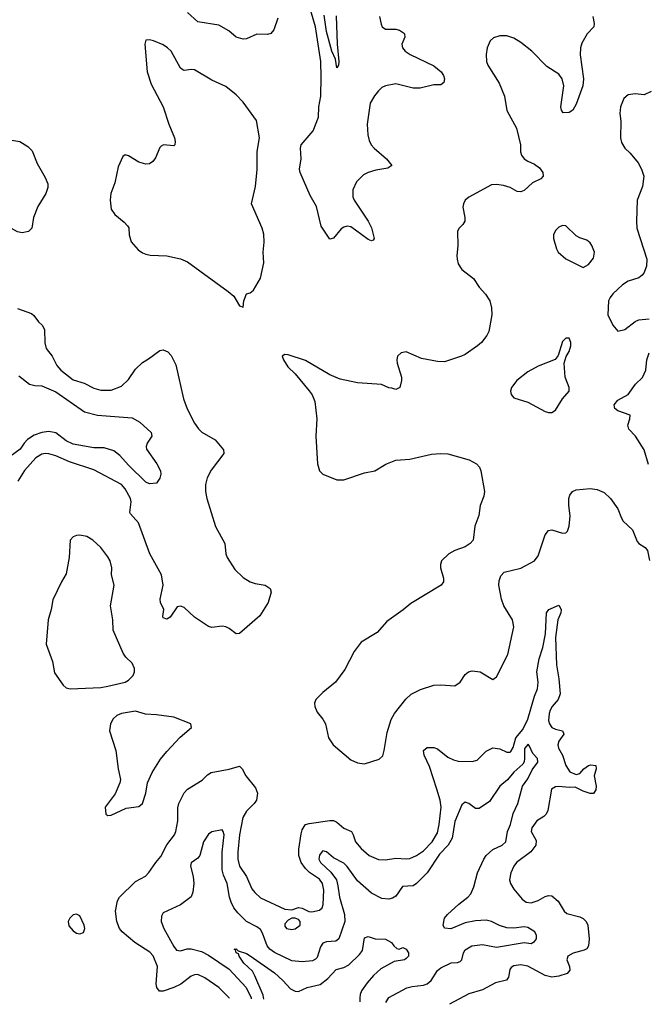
# Model space of a CAD drawing. Header units: inches. Extents: x 1449094 to 1618372, y 389908 to 534307.
# Tile 3 of 256: x 1470083 to 1473705, y 393873 to 399552. Entities that reach past the tile are written whole.
import ezdxf

# ---------------------------------------------------------------- set-up
doc = ezdxf.new("R2010")
doc.units = ezdxf.units.IN
doc.header["$MEASUREMENT"] = 0
doc.layers.add('B4379', color=7, linetype='Continuous')

msp = doc.modelspace()

# ---------------------------------------------------------------- linework, layer by layer
at = {"layer": 'B4379', "color": 5}
for points, elevation in [([(1472155.5, 399570), (1472164.9, 399524.9), (1472171, 399510), (1472190, 399497.3), (1472250, 399496.5), (1472271, 399491), (1472295, 399475), (1472300.4, 399470), (1472301.6, 399450), (1472285.7, 399410), (1472289.2, 399389.2), (1472303.8, 399370), (1472333, 399350), (1472470, 399285.4), (1472511.8, 399250), (1472524.5, 399230), (1472530.2, 399210), (1472527, 399190), (1472510, 399175.4), (1472470, 399175.8), (1472390, 399156.5), (1472350, 399156.8), (1472250, 399181.5), (1472190, 399170.9), (1472170, 399161.3), (1472150, 399141.3), (1472126.8, 399113.2), (1472102.3, 399070), (1472084.7, 398950), (1472088.2, 398888.3), (1472095.7, 398855.8), (1472108.5, 398830), (1472124.7, 398810), (1472195.6, 398750), (1472228, 398710), (1472204.9, 398695.1), (1472135.3, 398684.7), (1472090, 398671.1), (1472063.5, 398656.5), (1472023.2, 398616.8), (1472003.1, 398570), (1472003.1, 398530), (1472010.3, 398510), (1472090, 398390.4), (1472110, 398350.6), (1472125.5, 398290), (1472119.5, 398280.5), (1472110, 398276.2), (1472090, 398284.7), (1472018.5, 398338.5), (1471990, 398356.5), (1471970, 398361.2), (1471950, 398355.6), (1471935.1, 398345), (1471890, 398292.3), (1471870, 398285.2), (1471820.8, 398360.8), (1471793.9, 398473.9), (1471757.1, 398537.1), (1471699.1, 398670), (1471695.4, 398690), (1471704.2, 398750), (1471701.1, 398810), (1471704.4, 398830), (1471773.4, 398910), (1471804.5, 398990), (1471807, 399050), (1471817.1, 399110), (1471820.7, 399219.3), (1471817.3, 399310), (1471788.1, 399510), (1471750, 399634.6)], 580), ([(1471570, 399560.5), (1471546.9, 399493.1), (1471530, 399471.2), (1471510, 399467.2), (1471450, 399469.1), (1471390, 399442), (1471370, 399439.4), (1471330, 399450.7), (1471287, 399487), (1471230, 399519.4), (1471110, 399539.3), (1471050, 399593.8)], 580), ([(1471906, 399574), (1471911.8, 399410), (1471922, 399310), (1471920.7, 399290), (1471910, 399274), (1471903.1, 399323.1), (1471882.2, 399370), (1471850, 399482.9), (1471837.5, 399577.5)], 560), ([(1473385.2, 399570), (1473393.7, 399530), (1473390.6, 399510), (1473352.7, 399470), (1473322.8, 399417.2), (1473314.6, 399390), (1473311.7, 399348.3), (1473331.3, 399210), (1473327.3, 399170), (1473290, 399063.7), (1473270, 399029.4), (1473250, 399016), (1473214.6, 399014.6), (1473205.2, 399030), (1473202, 399050), (1473218.6, 399170), (1473207.9, 399210), (1473190, 399236.8), (1473121.2, 399281.2), (1473034.8, 399370), (1472970, 399421), (1472930, 399444.5), (1472890, 399458), (1472850, 399458.6), (1472813.2, 399446.8), (1472794.7, 399430), (1472777.1, 399390), (1472771, 399350), (1472772.8, 399310), (1472780.7, 399290), (1472845.5, 399185.5), (1472876.8, 399110), (1472890, 399027.3), (1472946.4, 398926.4), (1472967.7, 398830), (1472968.8, 398790), (1472974.4, 398770), (1472990.5, 398750), (1473010, 398735.8), (1473050, 398718.7), (1473077.6, 398697.6), (1473096.4, 398670), (1473098.4, 398650), (1473086.1, 398633.9), (1473037.1, 398610), (1472990, 398567.1), (1472970, 398558.7), (1472950, 398561.4), (1472910, 398583.1), (1472870, 398595.5), (1472830, 398601.7), (1472801.8, 398598.2), (1472670, 398527.6), (1472650.2, 398509.8), (1472639.5, 398490), (1472636, 398470), (1472648.7, 398410), (1472648.4, 398390), (1472636.3, 398370), (1472612.9, 398347.1), (1472604.6, 398330), (1472607.3, 398250), (1472600.9, 398190), (1472602.7, 398170), (1472610, 398143.8), (1472630, 398110.4), (1472698.5, 398058.5), (1472730, 398008.2), (1472767.6, 397967.6), (1472792.2, 397930), (1472802, 397890), (1472803.7, 397850), (1472786.8, 397753.2), (1472774.6, 397730), (1472743.6, 397690), (1472721.7, 397670), (1472650, 397621.5), (1472629.5, 397610.5), (1472530, 397578.4), (1472490, 397579.6), (1472397.7, 397597.7), (1472310, 397636.8), (1472280.4, 397630), (1472260.3, 397610), (1472255.3, 397590), (1472257, 397570), (1472282, 397490), (1472282.8, 397470), (1472274, 397430), (1472250, 397418), (1472227.3, 397427.3), (1472210, 397428), (1472167.3, 397447.3), (1472030, 397458), (1471930, 397478.7), (1471870, 397503.1), (1471730, 397586.6), (1471630, 397619.5), (1471610, 397621.2), (1471596, 397610), (1471602, 397590), (1471628.2, 397550), (1471670, 397508.2), (1471751.2, 397411.2), (1471767.3, 397387.3), (1471783.1, 397350), (1471794.3, 397250), (1471788.4, 397150), (1471798, 396990), (1471810.4, 396950.4), (1471830.4, 396930.4), (1471910, 396897.6), (1471950, 396896.9), (1472070, 396938), (1472130, 396948.7), (1472191.9, 396988.1), (1472250, 397010.6), (1472330, 397017.6), (1472455, 397045), (1472510, 397049.5), (1472550, 397047.1), (1472673.1, 397013.1), (1472714.3, 396990), (1472731.4, 396970), (1472739.2, 396950), (1472761.5, 396830), (1472756.7, 396803.3), (1472736.1, 396750), (1472728.2, 396691.8), (1472704.9, 396630), (1472695.5, 396550), (1472679.1, 396530), (1472650, 396511.5), (1472590, 396489.6), (1472556.3, 396470), (1472513.4, 396430), (1472507.3, 396410), (1472507.7, 396390), (1472525.5, 396330), (1472524.9, 396310), (1472510.7, 396290), (1472335.8, 396184.2), (1472293.1, 396146.9), (1472199.2, 396080.8), (1472143.2, 396016.8), (1472050, 395961.6), (1472010, 395906.6), (1471955.6, 395804.4), (1471902.4, 395730), (1471829.3, 395670.7), (1471788.4, 395630), (1471782.4, 395610), (1471783.8, 395590), (1471797.3, 395557.3), (1471830, 395517.3), (1471844.4, 395490), (1471861.6, 395410), (1471888.2, 395370), (1471990, 395283.2), (1472030, 395265.3), (1472070, 395259.6), (1472154.2, 395285.8), (1472174.8, 395305.2), (1472183.7, 395336.3), (1472199.6, 395440.4), (1472223.9, 395516.1), (1472243.4, 395550), (1472307.1, 395632.9), (1472338, 395662), (1472392.2, 395687.8), (1472470, 395713.2), (1472510, 395715.7), (1472590.7, 395709.3), (1472620.5, 395730), (1472650, 395775.3), (1472669.8, 395790.2), (1472690, 395795.5), (1472736.3, 395790), (1472810, 395746.8), (1472830, 395760.7), (1472896.4, 395890), (1472929.9, 396050), (1472922, 396090), (1472872.9, 396170), (1472858.8, 396210), (1472844.6, 396290), (1472845.7, 396314.3), (1472855.5, 396344.5), (1472875.1, 396364.9), (1472970, 396387.4), (1473050, 396430.2), (1473070, 396458.4), (1473110, 396580.3), (1473130, 396605), (1473150, 396609.3), (1473210, 396590.2), (1473230, 396591.7), (1473238.7, 396601.3), (1473250, 396631), (1473255, 396690), (1473246.9, 396750), (1473246.9, 396790), (1473253.5, 396810), (1473268.9, 396831.1), (1473290, 396840.2), (1473370, 396847.9), (1473410, 396842.4), (1473450, 396824.4), (1473486.7, 396790), (1473530.2, 396730), (1473550, 396676.3), (1473560.2, 396660.2), (1473613.4, 396610), (1473641.1, 396541.1), (1473650.5, 396530.5), (1473688, 396508), (1473700.7, 396490), (1473712.5, 396432.5)], 620), ([(1473722.3, 399137.7), (1473681.7, 399118.3), (1473630, 399123.6), (1473590, 399118), (1473563.4, 399096.6), (1473544.4, 399050), (1473541.3, 399010), (1473545.9, 398965.8), (1473545.2, 398870), (1473550, 398842.8), (1473570, 398810.4), (1473600.9, 398780.9), (1473645.9, 398725.9), (1473666.7, 398690), (1473679.5, 398650), (1473672.2, 398590), (1473640.4, 398510), (1473637.1, 398390), (1473639.5, 398350), (1473696.3, 398170), (1473694, 398130), (1473678.8, 398090), (1473670, 398079), (1473650, 398062.7), (1473590, 398043.7), (1473556.7, 398023.3), (1473501, 397970), (1473484.7, 397950), (1473476, 397930), (1473471, 397850), (1473500.7, 397790), (1473530, 397754.8), (1473570, 397764.9), (1473629.8, 397810.2), (1473650, 397820.4), (1473710, 397825.7)], 640), ([(1470000, 398862.1), (1470082.8, 398850), (1470130, 398820.3), (1470154.7, 398794.7), (1470182.8, 398722.8), (1470230, 398642), (1470244.4, 398604.4), (1470244.6, 398584.6), (1470234, 398550), (1470186.6, 398473.4), (1470161.6, 398410), (1470151.6, 398350), (1470133, 398330), (1470097, 398323), (1470070, 398327.8), (1470000, 398365.6)], 580), ([(1470070, 397886), (1470150, 397857.8), (1470164.7, 397844.7), (1470190, 397808.4), (1470212.2, 397790), (1470225.2, 397765.3), (1470227.6, 397687.6), (1470235.1, 397655.1), (1470269.2, 397610), (1470296.8, 397556.8), (1470318.9, 397530), (1470390, 397474), (1470454.6, 397454.6), (1470510, 397426.2), (1470550, 397415.2), (1470610, 397415.6), (1470670, 397438.2), (1470710, 397476.3), (1470750, 397535.3), (1470790, 397574.3), (1470825.3, 397594.7), (1470890, 397643.7), (1470910, 397647), (1470936.5, 397636.5), (1470955.4, 397615.4), (1470981.8, 397561.8), (1471025.8, 397365.8), (1471047.8, 397307.8), (1471090, 397224.9), (1471112.4, 397192.4), (1471133.1, 397173.1), (1471209, 397129), (1471257.1, 397070), (1471259.3, 397050), (1471185.9, 396954.1), (1471162.4, 396910), (1471153.6, 396870), (1471153.8, 396830), (1471160.3, 396790), (1471210, 396628), (1471264.7, 396530), (1471271.3, 396471.3), (1471278, 396450), (1471321.4, 396381.4), (1471370, 396334.9), (1471410, 396308.4), (1471439.2, 396299.2), (1471498, 396290), (1471526.8, 396270), (1471530.8, 396250), (1471514.8, 396190), (1471466.9, 396113.1), (1471350, 396012.3), (1471330, 396009.4), (1471290, 396040.9), (1471269.7, 396049.7), (1471250, 396053.3), (1471190, 396045.7), (1471170, 396052.6), (1471090, 396105.6), (1471030, 396161.3), (1471010, 396169.6), (1470990, 396164.5), (1470950, 396106.3), (1470930, 396093.6), (1470910, 396101.2), (1470906.6, 396110), (1470912.4, 396150), (1470894.3, 396190), (1470892.4, 396210), (1470909.7, 396290), (1470899.7, 396350), (1470832.4, 396470), (1470766.9, 396650), (1470720.9, 396700.9), (1470717.2, 396710), (1470724.3, 396770), (1470720.8, 396790), (1470690, 396846), (1470668.5, 396870), (1470510, 396955), (1470370, 397001.2), (1470290, 397036.8), (1470250, 397048.2), (1470230, 397049.1), (1470210, 397045), (1470175.3, 397024.7), (1470110, 396951.4), (1470072.6, 396890)], 580), ([(1473706.7, 396986.7), (1473681.6, 397070), (1473630.9, 397150), (1473592.9, 397190), (1473586.3, 397213.7), (1473598.3, 397250), (1473599.7, 397270), (1473530, 397294.9), (1473511.6, 397310), (1473508.3, 397330), (1473530, 397357), (1473589.3, 397390.7), (1473630.9, 397450), (1473671.9, 397488.1), (1473691.8, 397530), (1473696.1, 397590), (1473710, 397630.3)], 620), ([(1470077.1, 397497.1), (1470139.5, 397450), (1470170, 397441.4), (1470210, 397439), (1470290, 397405.9), (1470455.5, 397290), (1470530, 397270.8), (1470730, 397254.4), (1470774.8, 397230), (1470840.7, 397170), (1470844, 397150), (1470816.3, 397110), (1470810.7, 397090), (1470813.7, 397073.7), (1470872, 396990), (1470894.4, 396950), (1470895.5, 396930), (1470890, 396908), (1470870, 396878), (1470830, 396874), (1470810, 396884), (1470710, 396982), (1470658.9, 397038.9), (1470624.5, 397064.5), (1470570, 397081.3), (1470510, 397082), (1470390, 397102.5), (1470350, 397122.1), (1470290, 397169.3), (1470250, 397176.2), (1470209.9, 397169.9), (1470165.6, 397154.4), (1470127.8, 397130), (1470108.7, 397110), (1470086.1, 397073.9), (1470028.2, 397031.8)], 560), ([(1471291.3, 393906.9), (1471289.7, 393910), (1471231.1, 393970), (1471150, 394026.2), (1471110, 394044.1), (1471090, 394043.1), (1471070, 394035.5), (1471010.5, 393989.5), (1470970.8, 393969.2), (1470910, 393947.9), (1470888.2, 393948.2), (1470873.3, 393970), (1470869.9, 393990), (1470876.4, 394090), (1470851.7, 394151.7), (1470832.7, 394172.7), (1470745.7, 394230), (1470672.8, 394290), (1470656.8, 394310), (1470641.9, 394350), (1470634.6, 394410), (1470645.3, 394470), (1470657.2, 394490), (1470750, 394581.8), (1470807.4, 394612.6), (1470827.6, 394632.4), (1470866.2, 394690), (1470895.7, 394724.3), (1470930, 394791.5), (1470973.7, 394850), (1470982.2, 394870), (1470994.7, 394930), (1470994.6, 395005.4), (1470999.1, 395030), (1471030, 395092.4), (1471050, 395113.4), (1471135, 395165), (1471164.4, 395195.6), (1471186.3, 395210), (1471290, 395228.3), (1471350, 395247), (1471364.6, 395230), (1471386.5, 395190), (1471441.2, 395121.2), (1471452.5, 395090), (1471447.7, 395050), (1471434.3, 395030), (1471390, 394986.5), (1471368.4, 394950), (1471350.1, 394850.1), (1471339.9, 394750), (1471339.5, 394710), (1471349.4, 394670), (1471389.3, 394610), (1471419.5, 394539.5), (1471436.7, 394516.7), (1471470, 394486.5), (1471610, 394421.7), (1471650, 394417.6), (1471690, 394431.4), (1471710, 394428), (1471748.6, 394408.6), (1471766, 394406), (1471810, 394415.3), (1471824.7, 394430), (1471831.4, 394448.6), (1471835.3, 394530), (1471828.1, 394570), (1471810, 394595.3), (1471752.8, 394632.8), (1471730, 394655.3), (1471705.4, 394690), (1471690.9, 394730), (1471691.7, 394768.3), (1471704.3, 394855.7), (1471710, 394878.9), (1471721.2, 394898.8), (1471730, 394909.2), (1471750, 394916.3), (1471870, 394933.5), (1471890, 394932.6), (1471910, 394922.3), (1471950, 394888), (1471994, 394870), (1472005.2, 394850), (1472017.1, 394810), (1472050, 394771.1), (1472097.4, 394730), (1472150, 394707.6), (1472190, 394706.5), (1472250, 394715), (1472310, 394711.3), (1472330, 394714.2), (1472370, 394730.2), (1472410, 394757.7), (1472458.7, 394810), (1472490, 394862.6), (1472500.6, 394910), (1472511.7, 395010), (1472505.6, 395050), (1472487, 395113), (1472443.7, 395243.7), (1472412.8, 395310), (1472410, 395337.3), (1472430, 395354.3), (1472470, 395354), (1472490, 395346.3), (1472550, 395299), (1472582, 395282), (1472610, 395275.8), (1472690, 395272.6), (1472718.5, 395281.5), (1472770, 395333.2), (1472810, 395351.3), (1472850, 395346), (1472890, 395327.2), (1472910, 395326.4), (1472913.5, 395330), (1472925.7, 395354.3), (1472941.5, 395410), (1472982.2, 395457.8), (1473010, 395517.8), (1473049.7, 395650.3), (1473067.3, 395692.7), (1473071.2, 395730), (1473062.1, 395790), (1473075.4, 395864.6), (1473097, 395930), (1473112.2, 396010), (1473118.5, 396130), (1473131.5, 396150), (1473190, 396174), (1473203.9, 396150), (1473202, 396130), (1473184.1, 396090), (1473170.9, 395989.1), (1473175.8, 395830), (1473190.1, 395750.1), (1473197.1, 395662.9), (1473186.6, 395630), (1473150.8, 395590), (1473139.8, 395570), (1473133.1, 395550), (1473130.7, 395510), (1473135.1, 395490), (1473149.4, 395469.4), (1473170, 395459.6), (1473210.4, 395450), (1473216.7, 395436.7), (1473218, 395430), (1473188.9, 395391.1), (1473183.1, 395370), (1473188.2, 395350), (1473211.3, 395310), (1473229.4, 395249.5), (1473253.2, 395213.2), (1473290, 395198.8), (1473310, 395204.5), (1473333.6, 395230), (1473360.4, 395250), (1473374.1, 395254.1), (1473402, 395250), (1473405.6, 395230), (1473393.5, 395190), (1473403.8, 395130), (1473402.6, 395110), (1473390, 395088.4), (1473370, 395088.9), (1473330, 395102.1), (1473284.1, 395124.1), (1473250, 395122.7), (1473190, 395129), (1473170, 395126.6), (1473146.9, 395113.1), (1473125.2, 394990), (1473116.1, 394970), (1473103.5, 394956.5), (1473062.4, 394930), (1473034.4, 394890), (1473030.4, 394870), (1473058.2, 394818.2), (1473056.5, 394790), (1473027.7, 394752.3), (1472945.3, 394690), (1472930, 394669.4), (1472912, 394630), (1472905.7, 394590), (1472910.4, 394570), (1472930, 394536.3), (1472978.2, 394478.2), (1473001.4, 394461.4), (1473030, 394458.4), (1473070, 394472), (1473110, 394494.9), (1473130, 394500.3), (1473150, 394497.4), (1473186.6, 394466.6), (1473220.9, 394410), (1473235.8, 394395.8), (1473310, 394377.8), (1473330, 394367.6), (1473347.6, 394350), (1473356.3, 394330), (1473363.7, 394250), (1473360.9, 394210), (1473350, 394192.2), (1473335.9, 394184.1), (1473273, 394167), (1473242.3, 394150), (1473236.5, 394130), (1473250.2, 394090), (1473252, 394070), (1473237.6, 394050), (1473190, 394035.4), (1473149, 394030), (1473110, 394038.7), (1473010, 394092.1), (1472970, 394099.9), (1472930, 394093.7), (1472915.2, 394084.8), (1472906.6, 394073.4), (1472899.1, 394030), (1472887.5, 394012.5), (1472823.7, 393996.3), (1472750, 393956), (1472670, 393933.3), (1472560.1, 393872.6)], 580), ([(1472193.1, 393882.5), (1472210, 393911.2), (1472313.3, 393966.7), (1472344.5, 393975.5), (1472410, 393983.4), (1472430, 393991.6), (1472454.2, 394010), (1472490, 394066.9), (1472510, 394082.2), (1472570, 394111.4), (1472606.5, 394113.5), (1472621.2, 394118.8), (1472631.2, 394128.8), (1472639.8, 394170), (1472650, 394186.4), (1472687.6, 394210), (1472750, 394216.7), (1472830, 394203), (1472989.9, 394229.9), (1473030, 394224.2), (1473050, 394235.1), (1473060.2, 394250), (1473061.5, 394270), (1473051.2, 394290), (1473010, 394315.7), (1472990, 394319.5), (1472930, 394312.3), (1472890, 394314.1), (1472846.8, 394326.8), (1472801.6, 394350), (1472770, 394357.6), (1472710, 394353.4), (1472650, 394341.9), (1472567.8, 394307.8), (1472531.5, 394311.5), (1472522.8, 394330), (1472531.3, 394370), (1472548.4, 394390), (1472613.7, 394450), (1472665.8, 394490), (1472682.5, 394510), (1472699, 394550), (1472721.6, 394630), (1472756.6, 394710), (1472771.4, 394730), (1472810, 394766), (1472862, 394790), (1472883.3, 394810), (1472894.6, 394870), (1472910.1, 394910), (1472925.9, 394974.1), (1472953.8, 395030), (1472980.9, 395130), (1473010, 395173.2), (1473035.5, 395224.5), (1473069.2, 395270), (1473066, 395290), (1473039.1, 395319.1), (1473021.2, 395361.2), (1473012.1, 395372.1), (1472991.8, 395348.2), (1472992, 395290), (1472989, 395271), (1472981.4, 395258.6), (1472930, 395212.3), (1472893.3, 395166.7), (1472849.8, 395130), (1472790, 395042.8), (1472730, 395001.6), (1472710, 395002.4), (1472670, 395030.3), (1472650, 395038.4), (1472630, 395024), (1472590, 394926.4), (1472575.2, 394830), (1472552.3, 394790), (1472501, 394739), (1472430, 394631.6), (1472370, 394568.6), (1472350, 394556.1), (1472288.7, 394551.3), (1472250, 394496.9), (1472230, 394484), (1472210, 394478.3), (1472170, 394482.8), (1472110, 394513.4), (1472030, 394585.4), (1471970, 394666.7), (1471950, 394686.9), (1471890, 394716.9), (1471850, 394752.4), (1471830, 394758.3), (1471825.1, 394754.9), (1471810, 394733), (1471807, 394710), (1471816.5, 394690), (1471874.8, 394634.8), (1471907.4, 394590), (1471916.8, 394556.8), (1471926.3, 394490), (1471954.4, 394390), (1471956.4, 394350), (1471921.7, 394250), (1471903.8, 394236.2), (1471850, 394233.7), (1471830, 394225.5), (1471816.6, 394203.3), (1471796.6, 394143.4), (1471787.7, 394132.3), (1471770, 394123.2), (1471710, 394118.3), (1471650, 394123.7), (1471550, 394170.7), (1471524.4, 394190), (1471508.4, 394210), (1471482.6, 394282.6), (1471470, 394303.9), (1471450, 394319.8), (1471390, 394349.3), (1471340.2, 394400.2), (1471317.2, 394430), (1471301.4, 394461.4), (1471292.1, 394490), (1471277.8, 394570), (1471256.8, 394616.7), (1471248.6, 394648.6), (1471249.4, 394750.6), (1471260.3, 394850), (1471255.5, 394870), (1471250, 394878.8), (1471190, 394867.3), (1471170, 394854.8), (1471142.6, 394810), (1471120.5, 394730), (1471110, 394714.9), (1471071.5, 394688.5), (1471067.6, 394670), (1471082.7, 394610), (1471086.8, 394570), (1471080.5, 394519.5), (1471070, 394493), (1471010, 394446.4), (1470910, 394399.3), (1470898.9, 394381.1), (1470898, 394350), (1470913.8, 394310), (1470970, 394205.1), (1470985.3, 394185.3), (1471010, 394180.2), (1471048.2, 394191.8), (1471070, 394192.7), (1471130, 394176.6), (1471170, 394156.4), (1471290, 394075.4), (1471387.5, 393970), (1471416.2, 393910), (1471417.4, 393903.5)], 560), ([(1471489.9, 393901.5), (1471485.2, 393925.2), (1471437.5, 394037.5), (1471423.2, 394063.2), (1471375.1, 394110), (1471347.8, 394150), (1471344.1, 394164.1), (1471329.5, 394170), (1471326, 394186), (1471318, 394190), (1471330, 394193.4), (1471340.7, 394180.7), (1471390, 394165.3), (1471410, 394152.4), (1471550, 394054.3), (1471599.7, 394010), (1471642.7, 393962.7), (1471670, 393948.4), (1471690, 393946.4), (1471738.4, 393970), (1471813.3, 393986.7), (1471859.2, 394020.8), (1471907.2, 394072.8), (1471950, 394085.2), (1471979.5, 394100.5), (1472040.5, 394159.5), (1472057.3, 394182.7), (1472070, 394256), (1472090, 394262.8), (1472130.3, 394250.3), (1472190, 394247.7), (1472226, 394230), (1472238, 394210), (1472255.3, 394195.3), (1472270, 394191), (1472290, 394201), (1472310, 394191.3), (1472322.8, 394170), (1472322.8, 394150), (1472310, 394137.2), (1472301, 394130), (1472240.4, 394119.6), (1472163.7, 394076.3), (1472120.8, 394039.2), (1472084.3, 393995.7), (1472052.6, 393950), (1472045.3, 393930), (1472041.9, 393910), (1472043.5, 393886.6)], 540)]:
    msp.add_lwpolyline(points, dxfattribs=dict(at, elevation=elevation))
for points, elevation in [([(1470830, 399435.1), (1470810, 399432.7), (1470803, 399410), (1470816.3, 399250), (1470840.6, 399180.6), (1470910.3, 399050), (1470941.6, 398950), (1470974, 398870), (1470978.8, 398850), (1470976, 398830), (1470970, 398824), (1470910.7, 398829.3), (1470897.3, 398822.7), (1470890, 398815.3), (1470865.8, 398754.2), (1470850, 398734), (1470830, 398721.2), (1470810, 398719), (1470770, 398729.4), (1470710, 398766.6), (1470690, 398772.7), (1470677.1, 398762.9), (1470650, 398702.7), (1470631.7, 398610), (1470608.6, 398548.6), (1470603.1, 398510), (1470610, 398458), (1470630, 398427.3), (1470684.5, 398384.5), (1470703.5, 398363.5), (1470710.6, 398350.6), (1470713.4, 398310), (1470724.9, 398270), (1470764.4, 398224.4), (1470790, 398206), (1470810, 398199.3), (1470834.4, 398194.4), (1470930, 398190.4), (1471010, 398172.4), (1471050, 398154.9), (1471284.7, 397984.7), (1471316.3, 397956.3), (1471350, 397902), (1471370, 397894), (1471374, 397930), (1471388.7, 397970), (1471410, 397976), (1471430, 397991.3), (1471470, 398060.7), (1471489.8, 398150), (1471485.7, 398210), (1471491.9, 398268.1), (1471490, 398314), (1471480.4, 398350), (1471419.1, 398490), (1471440.9, 398590), (1471451.6, 398688.4), (1471450.9, 398790.9), (1471465.2, 398870), (1471447, 398970), (1471370, 399075.3), (1471330, 399118.7), (1471270, 399166.8), (1471190, 399203.8), (1471090, 399262.8), (1471070, 399264.8), (1471030, 399259.1), (1471022.5, 399262.5), (1471010, 399272), (1470955, 399370), (1470934.8, 399390), (1470910, 399405.7), (1470854, 399430)], 620), ([(1473210, 398365.1), (1473190, 398355.6), (1473170, 398335.1), (1473159.5, 398310), (1473159.5, 398290), (1473176.4, 398230), (1473186.4, 398210), (1473230, 398172.7), (1473330, 398122.8), (1473361, 398139), (1473390, 398176), (1473395.4, 398210), (1473380.5, 398250), (1473370, 398264.5), (1473350, 398279.6), (1473310, 398292.8), (1473290, 398304.7), (1473230, 398362.9)], 640), ([(1473250, 397714), (1473230, 397714), (1473210, 397695.3), (1473185.5, 397614.5), (1473168.2, 397591.8), (1473070, 397553.6), (1473010, 397520.7), (1472947.7, 397470), (1472916.3, 397430), (1472910.7, 397410), (1472914, 397390), (1472930.4, 397370.4), (1473010, 397344.9), (1473110, 397292.4), (1473130, 397286), (1473150, 397286), (1473170, 397299.1), (1473210, 397364.9), (1473249.3, 397410), (1473249.4, 397430), (1473226.3, 397490), (1473219.5, 397570), (1473231.7, 397608.3), (1473250, 397638), (1473259.3, 397670), (1473259.3, 397690)], 640), ([(1470430, 396578.4), (1470410, 396577), (1470390, 396569.2), (1470374, 396550), (1470368.2, 396450), (1470350, 396355.3), (1470323, 396310), (1470274.1, 396205.9), (1470264.4, 396150), (1470247.1, 396090), (1470235.3, 395950), (1470271.6, 395850), (1470283.7, 395783.7), (1470333.1, 395713.1), (1470350, 395698), (1470372.7, 395692.7), (1470550, 395700.7), (1470590, 395706.8), (1470690, 395730.5), (1470710, 395742), (1470737, 395770), (1470743.6, 395790), (1470743.6, 395810), (1470730, 395839.5), (1470695, 395875), (1470678.7, 395898.7), (1470620.3, 396030), (1470619.9, 396090), (1470606.6, 396170), (1470626.8, 396290), (1470611.7, 396350), (1470613.1, 396390), (1470603, 396430), (1470590, 396454.5), (1470550, 396507), (1470503.7, 396550), (1470470, 396571.5)], 620), ([(1470750, 395562.7), (1470670, 395549.2), (1470642.5, 395537.5), (1470621.1, 395518.9), (1470604.9, 395490), (1470599.3, 395450), (1470636.8, 395336.8), (1470650.4, 395230.4), (1470663.8, 395170), (1470660.4, 395150), (1470632.8, 395087.2), (1470574.8, 395010), (1470578, 394970), (1470590, 394961), (1470610, 394962.8), (1470695.9, 395004.1), (1470770, 395013), (1470789.4, 395030), (1470810, 395091.3), (1470818.5, 395150), (1470845.3, 395210), (1470894.3, 395285.8), (1470930, 395331.5), (1471006.8, 395413.2), (1471072, 395470), (1471069, 395490), (1470970, 395528.2), (1470870, 395543.1), (1470806.7, 395546.7)], 620), ([(1470410, 394393.2), (1470390, 394389), (1470371, 394370), (1470362.8, 394350), (1470365.2, 394325.2), (1470390, 394296), (1470410, 394282.8), (1470430, 394278.8), (1470450, 394286), (1470457, 394310), (1470454.3, 394330), (1470430, 394382.7)], 620), ([(1471670, 394369.3), (1471650, 394369.3), (1471630, 394358), (1471610, 394337.2), (1471610, 394322.8), (1471620.7, 394310), (1471650, 394303.7), (1471670, 394307), (1471699.5, 394330), (1471699.3, 394350), (1471690, 394361.2)], 580)]:
    msp.add_lwpolyline(points, close=True, dxfattribs=dict(at, elevation=elevation))

doc.saveas('drawing.dxf')
